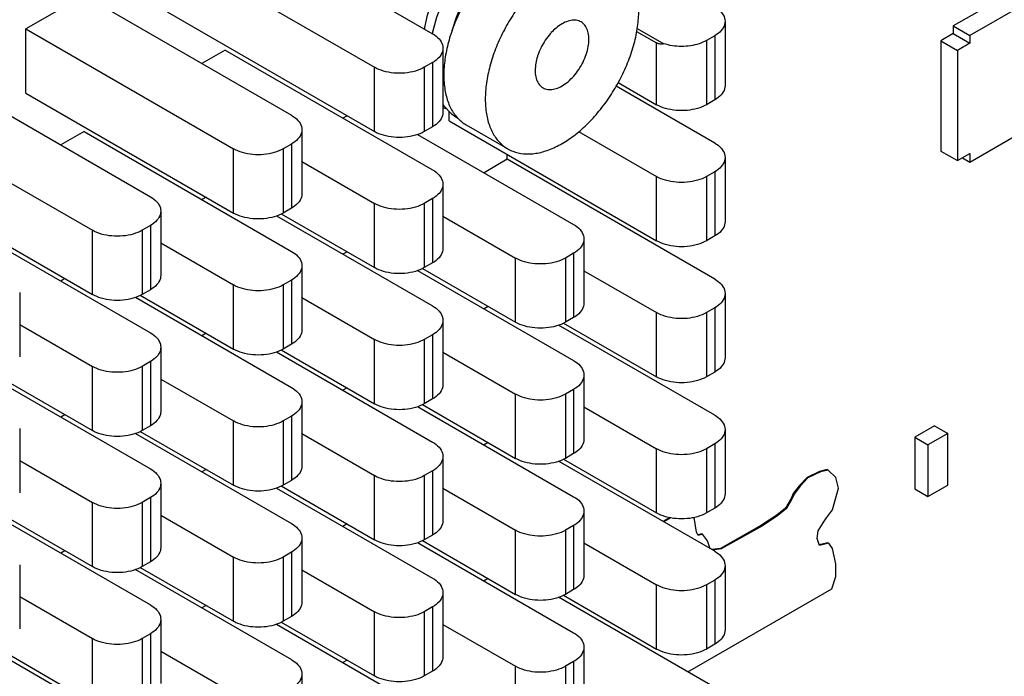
# Model space of a CAD drawing. Header units: inches. Extents: x 0 to 34, y 0 to 22.
# Tile 51 of 59: x 25.405 to 26.244, y 16.202 to 16.761. Entities that reach past the tile are written whole.
import ezdxf

# ---------------------------------------------------------------- set-up
doc = ezdxf.new("R2010")
doc.units = ezdxf.units.IN
doc.header["$LTSCALE"] = 1.87
doc.header["$MEASUREMENT"] = 0
doc.layers.get('0').update_dxf_attribs({"linetype": 'CONTINUOUS'})

msp = doc.modelspace()

# ---------------------------------------------------------------- linework, layer by layer
at = {"color": 7, "linetype": 'CONTINUOUS'}
for p, q in [((25.57972, 16.85119), (25.7565, 16.74912)), ((25.53022, 16.82261), (25.707, 16.72055)), ((25.45951, 16.78179), (25.41001, 16.75321)), ((25.45951, 16.78179), (25.63629, 16.67972)), ((26.24922, 16.78407), (26.2002, 16.75576)), ((26.26336, 16.7759), (26.21434, 16.7476)), ((25.53022, 16.76791), (25.707, 16.66584)), ((26.0057, 16.75975), (26.0057, 16.70505)), ((26.2002, 16.75576), (26.2002, 16.74935)), ((26.2002, 16.75576), (26.21434, 16.7476)), ((25.41001, 16.6985), (25.41001, 16.75321)), ((25.41001, 16.75321), (25.58679, 16.65114)), ((25.75651, 16.75048), (25.75631, 16.74923)), ((25.93038, 16.75115), (25.94742, 16.74132)), ((25.93092, 16.75376), (25.95355, 16.74069)), ((25.99691, 16.7475), (25.98984, 16.74342)), ((25.99691, 16.7475), (25.99691, 16.6928)), ((26.2002, 16.74935), (26.18959, 16.7431)), ((26.2002, 16.74935), (26.21435, 16.74119)), ((26.21434, 16.7476), (26.21435, 16.74119)), ((25.94742, 16.68872), (25.94742, 16.74132)), ((25.98984, 16.74342), (25.98984, 16.68872)), ((26.18959, 16.7431), (26.18959, 16.6492)), ((26.18959, 16.7431), (26.20373, 16.73494)), ((26.21435, 16.74119), (26.20373, 16.73494)), ((25.57972, 16.73525), (25.55991, 16.72382)), ((25.57972, 16.73525), (25.7565, 16.63319)), ((25.76528, 16.73688), (25.76528, 16.68217)), ((26.20373, 16.73494), (26.20373, 16.64104)), ((25.7565, 16.72463), (25.74943, 16.72055)), ((25.7565, 16.72463), (25.7565, 16.66992)), ((25.707, 16.66584), (25.707, 16.72055)), ((25.74943, 16.72055), (25.74943, 16.66584)), ((25.3393, 16.71238), (25.51608, 16.61031)), ((25.91465, 16.70764), (25.94742, 16.68872)), ((25.41001, 16.6985), (25.58679, 16.59644)), ((25.99691, 16.65606), (25.91288, 16.70458)), ((25.76528, 16.68901), (25.7661, 16.68774)), ((25.99691, 16.6928), (25.98984, 16.68872)), ((25.28981, 16.6838), (25.46658, 16.58173)), ((25.76528, 16.68618), (25.76855, 16.68521)), ((25.77064, 16.67485), (25.77064, 16.68306)), ((25.68365, 16.67932), (25.68012, 16.67729)), ((25.77064, 16.67485), (25.94742, 16.57278)), ((25.7852, 16.67148), (25.82055, 16.65106)), ((25.45951, 16.66585), (25.4397, 16.65441)), ((25.45951, 16.66585), (25.63629, 16.56378)), ((25.64508, 16.66747), (25.64508, 16.61277)), ((25.74371, 16.66344), (25.8767, 16.58665)), ((25.7565, 16.66992), (25.74943, 16.66584)), ((25.88097, 16.66584), (25.94742, 16.62748)), ((26.21434, 16.63981), (26.26336, 16.66812)), ((25.63629, 16.65522), (25.62922, 16.65114)), ((25.63629, 16.65522), (25.63629, 16.60052)), ((25.58679, 16.59644), (25.58679, 16.65114)), ((25.62922, 16.65114), (25.62922, 16.59644)), ((26.18959, 16.6492), (26.20373, 16.64104)), ((26.20373, 16.64104), (26.21434, 16.64716)), ((26.21434, 16.64716), (26.21434, 16.63981)), ((25.64508, 16.64036), (25.707, 16.60461)), ((25.82014, 16.64219), (25.80033, 16.63075)), ((25.82014, 16.64219), (25.82014, 16.64627)), ((25.99691, 16.54012), (25.82014, 16.64219)), ((26.0057, 16.64381), (26.0057, 16.58911)), ((26.20797, 16.64349), (26.21434, 16.63981)), ((25.99691, 16.63156), (25.98984, 16.62748)), ((25.99691, 16.63156), (25.99691, 16.57686)), ((25.28981, 16.6291), (25.46658, 16.52703)), ((25.94742, 16.57278), (25.94742, 16.62748)), ((25.98984, 16.62748), (25.98984, 16.57278)), ((25.76528, 16.62094), (25.76528, 16.56623)), ((25.56344, 16.60992), (25.55991, 16.60788)), ((25.707, 16.5499), (25.707, 16.60461)), ((25.7565, 16.60869), (25.74943, 16.60461)), ((25.74943, 16.60461), (25.74943, 16.5499)), ((25.7565, 16.60869), (25.7565, 16.55399)), ((25.3393, 16.59644), (25.51608, 16.49437)), ((25.52487, 16.59806), (25.52487, 16.54336)), ((25.63629, 16.60052), (25.62922, 16.59644)), ((25.6235, 16.59404), (25.7565, 16.51725)), ((25.62759, 16.59575), (25.707, 16.5499)), ((25.76528, 16.59383), (25.82721, 16.55807)), ((25.46658, 16.52703), (25.46658, 16.58173)), ((25.51608, 16.58581), (25.50901, 16.58173)), ((25.50901, 16.58173), (25.50901, 16.52703)), ((25.51608, 16.58581), (25.51608, 16.53111)), ((25.52487, 16.57095), (25.58679, 16.5352)), ((25.88549, 16.57441), (25.88549, 16.5197)), ((25.99691, 16.57686), (25.98984, 16.57278)), ((25.68365, 16.56338), (25.68012, 16.56135)), ((25.7565, 16.55399), (25.74943, 16.5499)), ((25.82721, 16.50337), (25.82721, 16.55807)), ((25.8767, 16.56216), (25.86963, 16.55807)), ((25.86963, 16.55807), (25.86963, 16.50337)), ((25.8767, 16.56216), (25.8767, 16.50745)), ((25.64508, 16.55153), (25.64508, 16.49683)), ((25.74371, 16.54751), (25.8767, 16.47071)), ((25.7478, 16.54922), (25.82721, 16.50337)), ((25.88549, 16.5473), (25.94742, 16.51154)), ((25.44323, 16.54051), (25.4397, 16.53847)), ((25.63629, 16.53928), (25.62922, 16.5352)), ((25.63629, 16.53928), (25.63629, 16.48458)), ((25.51608, 16.53111), (25.50901, 16.52703)), ((25.58679, 16.4805), (25.58679, 16.5352)), ((25.62922, 16.5352), (25.62922, 16.4805)), ((25.40466, 16.52866), (25.40466, 16.47395)), ((25.50329, 16.52463), (25.63629, 16.44784)), ((25.50738, 16.52635), (25.58679, 16.4805)), ((25.64508, 16.52442), (25.707, 16.48867)), ((26.0057, 16.52787), (26.0057, 16.47317)), ((25.80386, 16.51685), (25.80033, 16.51481)), ((25.99691, 16.51563), (25.98984, 16.51154)), ((25.99691, 16.51563), (25.99691, 16.46092)), ((25.76528, 16.505), (25.76528, 16.4503)), ((25.8767, 16.50745), (25.86963, 16.50337)), ((25.94742, 16.45684), (25.94742, 16.51154)), ((25.98984, 16.51154), (25.98984, 16.45684)), ((25.40466, 16.50155), (25.46658, 16.46579)), ((25.99691, 16.42418), (25.86392, 16.50097)), ((25.86801, 16.50269), (25.94742, 16.45684)), ((25.56344, 16.49398), (25.55991, 16.49194)), ((25.707, 16.43396), (25.707, 16.48867)), ((25.7565, 16.49275), (25.74943, 16.48867)), ((25.74943, 16.48867), (25.74943, 16.43396)), ((25.7565, 16.49275), (25.7565, 16.43805)), ((25.52487, 16.48212), (25.52487, 16.42742)), ((25.62759, 16.47981), (25.707, 16.43396)), ((25.63629, 16.48458), (25.62922, 16.4805)), ((25.6235, 16.4781), (25.7565, 16.40131)), ((25.76528, 16.47789), (25.82721, 16.44214)), ((25.46658, 16.41109), (25.46658, 16.46579)), ((25.51608, 16.46988), (25.50901, 16.46579)), ((25.50901, 16.46579), (25.50901, 16.41109)), ((25.51608, 16.46988), (25.51608, 16.41517)), ((25.38308, 16.45522), (25.51608, 16.37843)), ((25.38717, 16.45694), (25.46658, 16.41109)), ((25.52487, 16.45502), (25.58679, 16.41926)), ((25.88549, 16.45847), (25.88549, 16.40376)), ((25.99691, 16.46092), (25.98984, 16.45684)), ((25.68365, 16.44745), (25.68012, 16.44541)), ((25.8767, 16.44622), (25.86963, 16.44214)), ((25.8767, 16.44622), (25.8767, 16.39151)), ((25.7565, 16.43805), (25.74943, 16.43396)), ((25.82721, 16.38743), (25.82721, 16.44214)), ((25.86963, 16.44214), (25.86963, 16.38743)), ((25.64508, 16.43559), (25.64508, 16.38089)), ((25.74371, 16.43157), (25.8767, 16.35478)), ((25.7478, 16.43328), (25.82721, 16.38743)), ((25.88549, 16.43136), (25.94742, 16.3956)), ((25.44323, 16.42457), (25.4397, 16.42253)), ((25.63629, 16.42334), (25.62922, 16.41926)), ((25.63629, 16.42334), (25.63629, 16.36864)), ((25.40466, 16.41272), (25.40466, 16.35801)), ((25.51608, 16.41517), (25.50901, 16.41109)), ((25.58679, 16.36456), (25.58679, 16.41926)), ((25.62922, 16.41926), (25.62922, 16.36456)), ((26.0057, 16.41193), (26.0057, 16.35723)), ((26.18426, 16.41526), (26.16729, 16.40546)), ((26.18426, 16.41526), (26.19557, 16.40873)), ((25.50329, 16.40869), (25.63629, 16.3319)), ((25.50738, 16.41041), (25.58679, 16.36456)), ((25.64508, 16.40848), (25.707, 16.37273)), ((26.16729, 16.40546), (26.16729, 16.36137)), ((26.16729, 16.40546), (26.1786, 16.39893)), ((26.19557, 16.40873), (26.1786, 16.39893)), ((26.19557, 16.36464), (26.19557, 16.40873)), ((25.80386, 16.40091), (25.80033, 16.39888)), ((25.94742, 16.3409), (25.94742, 16.3956)), ((25.99691, 16.39969), (25.98984, 16.3956)), ((25.98984, 16.3956), (25.98984, 16.3409)), ((25.99691, 16.39969), (25.99691, 16.34498)), ((26.1786, 16.39893), (26.1786, 16.35484)), ((25.76528, 16.38906), (25.76528, 16.33436)), ((25.86801, 16.38675), (25.94742, 16.3409)), ((25.8767, 16.39151), (25.86963, 16.38743)), ((25.40466, 16.38561), (25.46658, 16.34985)), ((25.56344, 16.37804), (25.55991, 16.376)), ((25.99691, 16.30824), (25.86392, 16.38503)), ((26.09284, 16.3779), (26.0863, 16.37628)), ((26.09284, 16.3779), (26.09355, 16.37749)), ((25.707, 16.31803), (25.707, 16.37273)), ((25.7565, 16.37681), (25.74943, 16.37273)), ((25.74943, 16.37273), (25.74943, 16.31803)), ((25.7565, 16.37681), (25.7565, 16.32211)), ((26.07555, 16.37115), (26.06901, 16.36414)), ((26.07626, 16.37074), (26.06972, 16.36373)), ((26.0863, 16.37628), (26.07555, 16.37115)), ((26.07555, 16.37115), (26.07626, 16.37074)), ((26.08701, 16.37587), (26.07626, 16.37074)), ((26.0863, 16.37628), (26.08701, 16.37587)), ((26.09355, 16.37749), (26.08701, 16.37587)), ((26.10009, 16.37101), (26.09355, 16.37749)), ((26.10242, 16.36211), (26.10009, 16.37101)), ((25.52487, 16.36619), (25.52487, 16.31148)), ((25.6235, 16.36216), (25.7565, 16.28537)), ((25.62759, 16.36388), (25.707, 16.31803)), ((25.63629, 16.36864), (25.62922, 16.36456)), ((25.76528, 16.36195), (25.82721, 16.3262)), ((26.06901, 16.36414), (26.06387, 16.3574)), ((26.06972, 16.36373), (26.06458, 16.35699)), ((26.06901, 16.36414), (26.06972, 16.36373)), ((26.09728, 16.3435), (26.10242, 16.36211)), ((26.16729, 16.36137), (26.1786, 16.35484)), ((26.1786, 16.35484), (26.19557, 16.36464)), ((25.51608, 16.35394), (25.50901, 16.34985)), ((25.51608, 16.35394), (25.51608, 16.29923)), ((26.06201, 16.35308), (26.05733, 16.34499)), ((26.06271, 16.35267), (26.05804, 16.34458)), ((26.06387, 16.3574), (26.06201, 16.35308)), ((26.06201, 16.35308), (26.06271, 16.35267)), ((26.06458, 16.35699), (26.06271, 16.35267)), ((26.06387, 16.3574), (26.06458, 16.35699)), ((25.46658, 16.29515), (25.46658, 16.34985)), ((25.50901, 16.34985), (25.50901, 16.29515)), ((25.99691, 16.34498), (25.98984, 16.3409)), ((26.05733, 16.34499), (26.04986, 16.33905)), ((26.05804, 16.34458), (26.05057, 16.33865)), ((26.05733, 16.34499), (26.05804, 16.34458)), ((25.38308, 16.33928), (25.51608, 16.26249)), ((25.38717, 16.341), (25.46658, 16.29515)), ((25.52487, 16.33908), (25.58679, 16.30332)), ((25.88549, 16.34253), (25.88549, 16.28782)), ((25.95857, 16.33705), (25.9528, 16.33372)), ((25.95963, 16.33685), (25.9535, 16.33331)), ((25.97956, 16.33541), (25.97905, 16.33711)), ((26.04986, 16.33905), (26.03678, 16.33042)), ((26.05057, 16.33865), (26.03749, 16.33002)), ((26.04986, 16.33905), (26.05057, 16.33865)), ((26.08934, 16.33245), (26.09214, 16.33676)), ((26.09214, 16.33676), (26.09728, 16.3435)), ((25.68365, 16.33151), (25.68012, 16.32947)), ((25.8767, 16.33028), (25.86963, 16.3262)), ((25.8767, 16.33028), (25.8767, 16.27558)), ((25.98143, 16.32462), (25.97956, 16.33541)), ((26.03678, 16.33042), (26.00174, 16.31073)), ((26.03749, 16.33002), (26.00245, 16.31032)), ((26.03678, 16.33042), (26.03749, 16.33002)), ((26.08514, 16.3257), (26.08934, 16.33245)), ((25.64508, 16.31965), (25.64508, 16.26495)), ((25.7565, 16.32211), (25.74943, 16.31803)), ((25.82721, 16.27149), (25.82721, 16.3262)), ((25.86963, 16.3262), (25.86963, 16.27149)), ((25.98283, 16.32165), (25.98143, 16.32462)), ((25.98586, 16.32314), (25.98267, 16.32222)), ((25.98657, 16.32273), (25.98283, 16.32165)), ((25.98586, 16.32314), (25.98657, 16.32273)), ((25.99077, 16.31707), (25.98657, 16.32273)), ((26.0842, 16.31923), (26.08514, 16.3257)), ((26.08607, 16.3133), (26.0842, 16.31923)), ((25.74371, 16.31563), (25.8767, 16.23884)), ((25.7478, 16.31734), (25.82721, 16.27149)), ((25.88549, 16.31542), (25.94742, 16.27966)), ((25.99305, 16.31047), (25.99077, 16.31707)), ((26.00174, 16.31073), (25.99451, 16.30963)), ((26.00174, 16.31073), (26.00245, 16.31032)), ((26.09331, 16.31559), (26.08594, 16.31384)), ((26.09401, 16.31518), (26.08607, 16.3133)), ((26.09331, 16.31559), (26.09401, 16.31518)), ((26.09728, 16.3106), (26.09401, 16.31518)), ((25.44323, 16.30863), (25.4397, 16.30659)), ((25.58679, 16.24862), (25.58679, 16.30332)), ((25.63629, 16.30741), (25.62922, 16.30332)), ((25.62922, 16.30332), (25.62922, 16.24862)), ((25.63629, 16.30741), (25.63629, 16.2527)), ((26.00245, 16.31032), (25.99521, 16.30922)), ((26.10009, 16.29765), (26.09728, 16.3106)), ((25.40466, 16.29678), (25.40466, 16.24208)), ((25.50738, 16.29447), (25.58679, 16.24862)), ((25.51608, 16.29923), (25.50901, 16.29515)), ((26.0057, 16.296), (26.0057, 16.24129)), ((26.10009, 16.28687), (26.10009, 16.29765)), ((25.50329, 16.29275), (25.63629, 16.21596)), ((25.64508, 16.29254), (25.707, 16.25679)), ((26.09682, 16.27635), (26.10009, 16.28687)), ((25.80386, 16.28498), (25.80033, 16.28294)), ((25.94742, 16.22496), (25.94742, 16.27966)), ((25.99691, 16.28375), (25.98984, 16.27966)), ((25.98984, 16.27966), (25.98984, 16.22496)), ((25.99691, 16.28375), (25.99691, 16.22904)), ((25.40466, 16.26967), (25.46658, 16.23392)), ((25.76528, 16.27312), (25.76528, 16.21842)), ((25.99691, 16.19231), (25.86392, 16.2691)), ((25.86801, 16.27081), (25.94742, 16.22496)), ((25.8767, 16.27558), (25.86963, 16.27149)), ((25.97409, 16.20548), (26.09682, 16.27635)), ((25.56344, 16.2621), (25.55991, 16.26006)), ((25.7565, 16.26087), (25.74943, 16.25679)), ((25.7565, 16.26087), (25.7565, 16.20617)), ((25.63629, 16.2527), (25.62922, 16.24862)), ((25.707, 16.20209), (25.707, 16.25679)), ((25.74943, 16.25679), (25.74943, 16.20209)), ((25.52487, 16.25025), (25.52487, 16.19554)), ((25.6235, 16.24622), (25.7565, 16.16943)), ((25.62759, 16.24794), (25.707, 16.20209)), ((25.76528, 16.24601), (25.82721, 16.21026)), ((25.51608, 16.238), (25.50901, 16.23392)), ((25.51608, 16.238), (25.51608, 16.18329)), ((25.46658, 16.17921), (25.46658, 16.23392)), ((25.50901, 16.23392), (25.50901, 16.17921)), ((25.99691, 16.22904), (25.98984, 16.22496)), ((25.38308, 16.22335), (25.51608, 16.14656)), ((25.38717, 16.22506), (25.46658, 16.17921)), ((25.52487, 16.22314), (25.58679, 16.18738)), ((25.88549, 16.22659), (25.88549, 16.17189)), ((25.68365, 16.21557), (25.68012, 16.21353)), ((25.82721, 16.15555), (25.82721, 16.21026)), ((25.8767, 16.21434), (25.86963, 16.21026)), ((25.86963, 16.21026), (25.86963, 16.15555)), ((25.8767, 16.21434), (25.8767, 16.15964)), ((25.64508, 16.20371), (25.64508, 16.14901)), ((25.7565, 16.20617), (25.74943, 16.20209))]:
    msp.add_line(p, q, dxfattribs=at)
for points in [[(25.74985, 16.75296), (25.75, 16.75435), (25.75221, 16.76492), (25.75554, 16.77566), (25.7599, 16.78629), (25.76518, 16.79658), (25.77124, 16.80625), (25.7779, 16.81509), (25.78499, 16.82287), (25.79229, 16.82944), (25.79957, 16.83465), (25.80662, 16.83843), (25.8133, 16.84078), (25.81945, 16.8417), (25.82315, 16.84136)], [(25.85841, 16.84109), (25.85277, 16.84365), (25.8451, 16.84529), (25.83677, 16.84518), (25.82801, 16.84331), (25.81895, 16.83967), (25.80973, 16.83427), (25.80062, 16.82725), (25.79192, 16.81884), (25.78379, 16.80924), (25.77637, 16.79866), (25.76981, 16.78727), (25.76423, 16.7753), (25.75976, 16.76296), (25.75651, 16.75048)], [(25.77329, 16.75201), (25.77344, 16.75271), (25.77674, 16.76337), (25.78106, 16.77394), (25.7863, 16.78417), (25.7923, 16.79379), (25.79891, 16.80258), (25.80592, 16.81034), (25.81314, 16.8169), (25.82038, 16.82215), (25.82743, 16.826)], [(25.7661, 16.68774), (25.77231, 16.68133), (25.77801, 16.67736)]]:
    msp.add_lwpolyline(points, dxfattribs=at)
for points, knots in [([(25.83145, 16.82711), (25.82749, 16.82482), (25.81964, 16.81943), (25.8087, 16.80966), (25.79843, 16.79815), (25.78915, 16.78526), (25.78113, 16.77137), (25.77461, 16.75689), (25.76978, 16.74225), (25.76678, 16.72788), (25.76571, 16.7142), (25.76661, 16.70161), (25.76948, 16.69046), (25.77357, 16.68246), (25.7768, 16.67848), (25.77793, 16.67727)], [0, 0, 0, 0, 0.078359, 0.162394, 0.250787, 0.341913, 0.433967, 0.525092, 0.613483, 0.697515, 0.775871, 0.847693, 0.912783, 0.971819, 1, 1, 1, 1]), ([(25.86681, 16.80669), (25.86284, 16.8044), (25.855, 16.79902), (25.84405, 16.78924), (25.83379, 16.77774), (25.82451, 16.76485), (25.81649, 16.75095), (25.80996, 16.73647), (25.80513, 16.72183), (25.80214, 16.70746), (25.80107, 16.69379), (25.80197, 16.6812), (25.80484, 16.67004), (25.80964, 16.66066), (25.81526, 16.65453), (25.81921, 16.65184), (25.82055, 16.65106)], [0, 0, 0, 0, 0.074408, 0.154205, 0.238142, 0.324672, 0.412085, 0.498614, 0.582549, 0.662344, 0.736748, 0.804949, 0.866757, 0.922816, 0.974781, 1, 1, 1, 1]), ([(25.86681, 16.65564), (25.87077, 16.65793), (25.87861, 16.66332), (25.88956, 16.67309), (25.89982, 16.6846), (25.9091, 16.69749), (25.91712, 16.71138), (25.92365, 16.72586), (25.92848, 16.7405), (25.93147, 16.75487), (25.93254, 16.76855), (25.93164, 16.78114), (25.92877, 16.79229), (25.92397, 16.80168), (25.91835, 16.8078), (25.9144, 16.81049), (25.91306, 16.81127)], [0, 0, 0, 0, 0.074408, 0.154205, 0.238142, 0.324672, 0.412085, 0.498614, 0.582549, 0.662344, 0.736748, 0.804949, 0.866757, 0.922816, 0.974781, 1, 1, 1, 1]), ([(25.99691, 16.772), (25.99895, 16.77082), (26.00247, 16.7682), (26.00531, 16.76358), (26.00568, 16.76067), (26.00568, 16.75975)], [0, 0, 0, 0, 0.449686, 0.827087, 1, 1, 1, 1]), ([(25.86681, 16.75762), (25.865, 16.75658), (25.86176, 16.75424), (25.85889, 16.75148), (25.85761, 16.75009)], [0, 0, 0, 0, 0.523947, 1, 1, 1, 1]), ([(25.86681, 16.70472), (25.86861, 16.70576), (25.87215, 16.70831), (25.87694, 16.71306), (25.88124, 16.71868), (25.88484, 16.72491), (25.88756, 16.73145), (25.88927, 16.73797), (25.8899, 16.74417), (25.8894, 16.74977), (25.88775, 16.75452), (25.88496, 16.75817), (25.88111, 16.76039), (25.87655, 16.76098), (25.87162, 16.76003), (25.86842, 16.75855), (25.86681, 16.75762)], [0, 0, 0, 0, 0.076575, 0.159771, 0.247255, 0.33622, 0.423703, 0.506896, 0.583468, 0.651944, 0.712204, 0.766048, 0.81741, 0.871257, 0.93152, 1, 1, 1, 1]), ([(26.00568, 16.75975), (26.00568, 16.75884), (26.00531, 16.75592), (26.00247, 16.75131), (25.99895, 16.74868), (25.99691, 16.7475)], [0, 0, 0, 0, 0.172913, 0.550314, 1, 1, 1, 1]), ([(25.7565, 16.74912), (25.75853, 16.74795), (25.76205, 16.74532), (25.76489, 16.74071), (25.76527, 16.73779), (25.76527, 16.73688)], [0, 0, 0, 0, 0.449686, 0.827087, 1, 1, 1, 1]), ([(25.85761, 16.75009), (25.85736, 16.74981), (25.85552, 16.74777), (25.85237, 16.74365), (25.84877, 16.73742), (25.84678, 16.73264), (25.84593, 16.73003), (25.84582, 16.72967)], [0, 0, 0, 0, 0.046785, 0.34728, 0.652859, 0.953349, 1, 1, 1, 1]), ([(25.95355, 16.74069), (25.95255, 16.74038), (25.9504, 16.7401), (25.94833, 16.74079), (25.94742, 16.74132)], [0, 0, 0, 0, 0.499429, 1, 1, 1, 1]), ([(25.98984, 16.74342), (25.98787, 16.74228), (25.98345, 16.74039), (25.97625, 16.73872), (25.96856, 16.73815), (25.96088, 16.73873), (25.95591, 16.7399), (25.95355, 16.74069)], [0, 0, 0, 0, 0.183208, 0.382851, 0.591803, 0.800662, 1, 1, 1, 1]), ([(25.76527, 16.73688), (25.76527, 16.73596), (25.76489, 16.73305), (25.76205, 16.72843), (25.75853, 16.7258), (25.7565, 16.72463)], [0, 0, 0, 0, 0.172913, 0.550314, 1, 1, 1, 1]), ([(25.84582, 16.72967), (25.84526, 16.72787), (25.8443, 16.724), (25.84371, 16.71817), (25.84421, 16.71257), (25.84586, 16.70782), (25.84865, 16.70417), (25.8525, 16.70195), (25.85706, 16.70135), (25.86199, 16.7023), (25.86519, 16.70379), (25.86681, 16.70472)], [0, 0, 0, 0, 0.123707, 0.259782, 0.381472, 0.488559, 0.584245, 0.675521, 0.771211, 0.878304, 1, 1, 1, 1]), ([(25.74943, 16.72055), (25.74705, 16.71917), (25.74163, 16.71699), (25.73283, 16.7154), (25.72359, 16.7154), (25.71479, 16.71699), (25.70938, 16.71917), (25.707, 16.72055)], [0, 0, 0, 0, 0.187064, 0.393389, 0.606611, 0.812936, 1, 1, 1, 1]), ([(26.00568, 16.70505), (26.00568, 16.70413), (26.00531, 16.70122), (26.00247, 16.6966), (25.99895, 16.69397), (25.99691, 16.6928)], [0, 0, 0, 0, 0.172913, 0.550314, 1, 1, 1, 1]), ([(25.98984, 16.68872), (25.98746, 16.68734), (25.98205, 16.68517), (25.97325, 16.68357), (25.96401, 16.68357), (25.95521, 16.68517), (25.94979, 16.68734), (25.94742, 16.68872)], [0, 0, 0, 0, 0.187064, 0.393389, 0.606611, 0.812936, 1, 1, 1, 1]), ([(25.76527, 16.68217), (25.76527, 16.68126), (25.76489, 16.67834), (25.76205, 16.67373), (25.75853, 16.6711), (25.7565, 16.66992)], [0, 0, 0, 0, 0.172913, 0.550314, 1, 1, 1, 1]), ([(25.63629, 16.67972), (25.63832, 16.67854), (25.64184, 16.67591), (25.64468, 16.6713), (25.64506, 16.66839), (25.64506, 16.66747)], [0, 0, 0, 0, 0.449686, 0.827087, 1, 1, 1, 1]), ([(25.77793, 16.67727), (25.77899, 16.67614), (25.78127, 16.67401), (25.78385, 16.67226), (25.7852, 16.67148)], [0, 0, 0, 0, 0.499858, 1, 1, 1, 1]), ([(25.64506, 16.66747), (25.64506, 16.66655), (25.64468, 16.66364), (25.64184, 16.65902), (25.63832, 16.6564), (25.63629, 16.65522)], [0, 0, 0, 0, 0.172913, 0.550314, 1, 1, 1, 1]), ([(25.74943, 16.66584), (25.74705, 16.66447), (25.74163, 16.66229), (25.73283, 16.6607), (25.72359, 16.6607), (25.71479, 16.66229), (25.70938, 16.66447), (25.707, 16.66584)], [0, 0, 0, 0, 0.187064, 0.393389, 0.606611, 0.812936, 1, 1, 1, 1]), ([(25.82055, 16.65106), (25.8219, 16.65029), (25.82621, 16.64821), (25.83432, 16.64641), (25.84486, 16.64694), (25.85595, 16.65004), (25.86317, 16.65355), (25.86681, 16.65564)], [0, 0, 0, 0, 0.095891, 0.293264, 0.506191, 0.740953, 1, 1, 1, 1]), ([(25.99691, 16.65606), (25.99895, 16.65489), (26.00247, 16.65226), (26.00531, 16.64764), (26.00568, 16.64473), (26.00568, 16.64381)], [0, 0, 0, 0, 0.449686, 0.827087, 1, 1, 1, 1]), ([(25.62922, 16.65114), (25.62684, 16.64977), (25.62143, 16.64759), (25.61262, 16.64599), (25.60339, 16.64599), (25.59458, 16.64759), (25.58917, 16.64977), (25.58679, 16.65114)], [0, 0, 0, 0, 0.187064, 0.393389, 0.606611, 0.812936, 1, 1, 1, 1]), ([(26.00568, 16.64381), (26.00568, 16.6429), (26.00531, 16.63998), (26.00247, 16.63537), (25.99895, 16.63274), (25.99691, 16.63156)], [0, 0, 0, 0, 0.172913, 0.550314, 1, 1, 1, 1]), ([(25.7565, 16.63319), (25.75853, 16.63201), (25.76205, 16.62938), (25.76489, 16.62477), (25.76527, 16.62185), (25.76527, 16.62094)], [0, 0, 0, 0, 0.449686, 0.827087, 1, 1, 1, 1]), ([(25.98984, 16.62748), (25.98746, 16.62611), (25.98205, 16.62393), (25.97325, 16.62234), (25.96401, 16.62234), (25.95521, 16.62393), (25.94979, 16.62611), (25.94742, 16.62748)], [0, 0, 0, 0, 0.187064, 0.393389, 0.606611, 0.812936, 1, 1, 1, 1]), ([(25.64506, 16.61277), (25.64506, 16.61185), (25.64468, 16.60894), (25.64184, 16.60432), (25.63832, 16.60169), (25.63629, 16.60052)], [0, 0, 0, 0, 0.172913, 0.550314, 1, 1, 1, 1]), ([(25.76527, 16.62094), (25.76527, 16.62002), (25.76489, 16.61711), (25.76205, 16.61249), (25.75853, 16.60986), (25.7565, 16.60869)], [0, 0, 0, 0, 0.172913, 0.550314, 1, 1, 1, 1]), ([(25.51608, 16.61031), (25.51811, 16.60914), (25.52164, 16.60651), (25.52448, 16.60189), (25.52485, 16.59898), (25.52485, 16.59806)], [0, 0, 0, 0, 0.449686, 0.827087, 1, 1, 1, 1]), ([(25.74943, 16.60461), (25.74705, 16.60323), (25.74163, 16.60106), (25.73283, 16.59946), (25.72359, 16.59946), (25.71479, 16.60106), (25.70938, 16.60323), (25.707, 16.60461)], [0, 0, 0, 0, 0.187064, 0.393389, 0.606611, 0.812936, 1, 1, 1, 1]), ([(25.52485, 16.59806), (25.52485, 16.59715), (25.52448, 16.59423), (25.52164, 16.58962), (25.51811, 16.58699), (25.51608, 16.58581)], [0, 0, 0, 0, 0.172913, 0.550314, 1, 1, 1, 1]), ([(25.62922, 16.59644), (25.62684, 16.59506), (25.62143, 16.59288), (25.61262, 16.59129), (25.60339, 16.59129), (25.59458, 16.59288), (25.58917, 16.59506), (25.58679, 16.59644)], [0, 0, 0, 0, 0.187064, 0.393389, 0.606611, 0.812936, 1, 1, 1, 1]), ([(26.00568, 16.58911), (26.00568, 16.58819), (26.00531, 16.58528), (26.00247, 16.58066), (25.99895, 16.57803), (25.99691, 16.57686)], [0, 0, 0, 0, 0.172913, 0.550314, 1, 1, 1, 1]), ([(25.50901, 16.58173), (25.50663, 16.58036), (25.50122, 16.57818), (25.49241, 16.57659), (25.48318, 16.57659), (25.47437, 16.57818), (25.46896, 16.58036), (25.46658, 16.58173)], [0, 0, 0, 0, 0.187064, 0.393389, 0.606611, 0.812936, 1, 1, 1, 1]), ([(25.8767, 16.58665), (25.87874, 16.58548), (25.88226, 16.58285), (25.8851, 16.57823), (25.88547, 16.57532), (25.88547, 16.57441)], [0, 0, 0, 0, 0.449686, 0.827087, 1, 1, 1, 1]), ([(25.88547, 16.57441), (25.88547, 16.57349), (25.8851, 16.57058), (25.88226, 16.56596), (25.87874, 16.56333), (25.8767, 16.56216)], [0, 0, 0, 0, 0.172913, 0.550314, 1, 1, 1, 1]), ([(25.98984, 16.57278), (25.98746, 16.57141), (25.98205, 16.56923), (25.97325, 16.56763), (25.96401, 16.56763), (25.95521, 16.56923), (25.94979, 16.57141), (25.94742, 16.57278)], [0, 0, 0, 0, 0.187064, 0.393389, 0.606611, 0.812936, 1, 1, 1, 1]), ([(25.63629, 16.56378), (25.63832, 16.5626), (25.64184, 16.55998), (25.64468, 16.55536), (25.64506, 16.55245), (25.64506, 16.55153)], [0, 0, 0, 0, 0.449686, 0.827087, 1, 1, 1, 1]), ([(25.76527, 16.56623), (25.76527, 16.56532), (25.76489, 16.5624), (25.76205, 16.55779), (25.75853, 16.55516), (25.7565, 16.55399)], [0, 0, 0, 0, 0.172913, 0.550314, 1, 1, 1, 1]), ([(25.86963, 16.55807), (25.86726, 16.5567), (25.86184, 16.55452), (25.85304, 16.55293), (25.8438, 16.55293), (25.835, 16.55452), (25.82958, 16.5567), (25.82721, 16.55807)], [0, 0, 0, 0, 0.187064, 0.393389, 0.606611, 0.812936, 1, 1, 1, 1]), ([(25.64506, 16.55153), (25.64506, 16.55062), (25.64468, 16.5477), (25.64184, 16.54309), (25.63832, 16.54046), (25.63629, 16.53928)], [0, 0, 0, 0, 0.172913, 0.550314, 1, 1, 1, 1]), ([(25.74943, 16.5499), (25.74705, 16.54853), (25.74163, 16.54635), (25.73283, 16.54476), (25.72359, 16.54476), (25.71479, 16.54635), (25.70938, 16.54853), (25.707, 16.5499)], [0, 0, 0, 0, 0.187064, 0.393389, 0.606611, 0.812936, 1, 1, 1, 1]), ([(25.52485, 16.54336), (25.52485, 16.54244), (25.52448, 16.53953), (25.52164, 16.53491), (25.51811, 16.53229), (25.51608, 16.53111)], [0, 0, 0, 0, 0.172913, 0.550314, 1, 1, 1, 1]), ([(25.99691, 16.54012), (25.99895, 16.53895), (26.00247, 16.53632), (26.00531, 16.5317), (26.00568, 16.52879), (26.00568, 16.52787)], [0, 0, 0, 0, 0.449686, 0.827087, 1, 1, 1, 1]), ([(25.62922, 16.5352), (25.62684, 16.53383), (25.62143, 16.53165), (25.61262, 16.53006), (25.60339, 16.53006), (25.59458, 16.53165), (25.58917, 16.53383), (25.58679, 16.5352)], [0, 0, 0, 0, 0.187064, 0.393389, 0.606611, 0.812936, 1, 1, 1, 1]), ([(25.50901, 16.52703), (25.50663, 16.52566), (25.50122, 16.52348), (25.49241, 16.52188), (25.48318, 16.52188), (25.47437, 16.52348), (25.46896, 16.52566), (25.46658, 16.52703)], [0, 0, 0, 0, 0.187064, 0.393389, 0.606611, 0.812936, 1, 1, 1, 1]), ([(26.00568, 16.52787), (26.00568, 16.52696), (26.00531, 16.52404), (26.00247, 16.51943), (25.99895, 16.5168), (25.99691, 16.51563)], [0, 0, 0, 0, 0.172913, 0.550314, 1, 1, 1, 1]), ([(25.7565, 16.51725), (25.75853, 16.51607), (25.76205, 16.51344), (25.76489, 16.50883), (25.76527, 16.50591), (25.76527, 16.505)], [0, 0, 0, 0, 0.449686, 0.827087, 1, 1, 1, 1]), ([(25.88547, 16.5197), (25.88547, 16.51879), (25.8851, 16.51587), (25.88226, 16.51126), (25.87874, 16.50863), (25.8767, 16.50745)], [0, 0, 0, 0, 0.172913, 0.550314, 1, 1, 1, 1]), ([(25.76527, 16.505), (25.76527, 16.50408), (25.76489, 16.50117), (25.76205, 16.49655), (25.75853, 16.49393), (25.7565, 16.49275)], [0, 0, 0, 0, 0.172913, 0.550314, 1, 1, 1, 1]), ([(25.98984, 16.51154), (25.98746, 16.51017), (25.98205, 16.50799), (25.97325, 16.5064), (25.96401, 16.5064), (25.95521, 16.50799), (25.94979, 16.51017), (25.94742, 16.51154)], [0, 0, 0, 0, 0.187064, 0.393389, 0.606611, 0.812936, 1, 1, 1, 1]), ([(25.64506, 16.49683), (25.64506, 16.49591), (25.64468, 16.493), (25.64184, 16.48838), (25.63832, 16.48575), (25.63629, 16.48458)], [0, 0, 0, 0, 0.172913, 0.550314, 1, 1, 1, 1]), ([(25.86963, 16.50337), (25.86726, 16.502), (25.86184, 16.49982), (25.85304, 16.49823), (25.8438, 16.49823), (25.835, 16.49982), (25.82958, 16.502), (25.82721, 16.50337)], [0, 0, 0, 0, 0.187064, 0.393389, 0.606611, 0.812936, 1, 1, 1, 1]), ([(25.51608, 16.49437), (25.51811, 16.4932), (25.52164, 16.49057), (25.52448, 16.48595), (25.52485, 16.48304), (25.52485, 16.48212)], [0, 0, 0, 0, 0.449686, 0.827087, 1, 1, 1, 1]), ([(25.74943, 16.48867), (25.74705, 16.4873), (25.74163, 16.48512), (25.73283, 16.48352), (25.72359, 16.48352), (25.71479, 16.48512), (25.70938, 16.4873), (25.707, 16.48867)], [0, 0, 0, 0, 0.187064, 0.393389, 0.606611, 0.812936, 1, 1, 1, 1]), ([(25.52485, 16.48212), (25.52485, 16.48121), (25.52448, 16.47829), (25.52164, 16.47368), (25.51811, 16.47105), (25.51608, 16.46988)], [0, 0, 0, 0, 0.172913, 0.550314, 1, 1, 1, 1]), ([(25.62922, 16.4805), (25.62684, 16.47912), (25.62143, 16.47695), (25.61262, 16.47535), (25.60339, 16.47535), (25.59458, 16.47695), (25.58917, 16.47912), (25.58679, 16.4805)], [0, 0, 0, 0, 0.187064, 0.393389, 0.606611, 0.812936, 1, 1, 1, 1]), ([(25.8767, 16.47071), (25.87874, 16.46954), (25.88226, 16.46691), (25.8851, 16.4623), (25.88547, 16.45938), (25.88547, 16.45847)], [0, 0, 0, 0, 0.449686, 0.827087, 1, 1, 1, 1]), ([(26.00568, 16.47317), (26.00568, 16.47225), (26.00531, 16.46934), (26.00247, 16.46472), (25.99895, 16.4621), (25.99691, 16.46092)], [0, 0, 0, 0, 0.172913, 0.550314, 1, 1, 1, 1]), ([(25.50901, 16.46579), (25.50663, 16.46442), (25.50122, 16.46224), (25.49241, 16.46065), (25.48318, 16.46065), (25.47437, 16.46224), (25.46896, 16.46442), (25.46658, 16.46579)], [0, 0, 0, 0, 0.187064, 0.393389, 0.606611, 0.812936, 1, 1, 1, 1]), ([(25.88547, 16.45847), (25.88547, 16.45755), (25.8851, 16.45464), (25.88226, 16.45002), (25.87874, 16.44739), (25.8767, 16.44622)], [0, 0, 0, 0, 0.172913, 0.550314, 1, 1, 1, 1]), ([(25.98984, 16.45684), (25.98746, 16.45547), (25.98205, 16.45329), (25.97325, 16.45169), (25.96401, 16.45169), (25.95521, 16.45329), (25.94979, 16.45547), (25.94742, 16.45684)], [0, 0, 0, 0, 0.187064, 0.393389, 0.606611, 0.812936, 1, 1, 1, 1]), ([(25.63629, 16.44784), (25.63832, 16.44667), (25.64184, 16.44404), (25.64468, 16.43942), (25.64506, 16.43651), (25.64506, 16.43559)], [0, 0, 0, 0, 0.449686, 0.827087, 1, 1, 1, 1]), ([(25.76527, 16.4503), (25.76527, 16.44938), (25.76489, 16.44647), (25.76205, 16.44185), (25.75853, 16.43922), (25.7565, 16.43805)], [0, 0, 0, 0, 0.172913, 0.550314, 1, 1, 1, 1]), ([(25.86963, 16.44214), (25.86726, 16.44076), (25.86184, 16.43858), (25.85304, 16.43699), (25.8438, 16.43699), (25.835, 16.43858), (25.82958, 16.44076), (25.82721, 16.44214)], [0, 0, 0, 0, 0.187064, 0.393389, 0.606611, 0.812936, 1, 1, 1, 1]), ([(25.64506, 16.43559), (25.64506, 16.43468), (25.64468, 16.43176), (25.64184, 16.42715), (25.63832, 16.42452), (25.63629, 16.42334)], [0, 0, 0, 0, 0.172913, 0.550314, 1, 1, 1, 1]), ([(25.74943, 16.43396), (25.74705, 16.43259), (25.74163, 16.43041), (25.73283, 16.42882), (25.72359, 16.42882), (25.71479, 16.43041), (25.70938, 16.43259), (25.707, 16.43396)], [0, 0, 0, 0, 0.187064, 0.393389, 0.606611, 0.812936, 1, 1, 1, 1]), ([(25.52485, 16.42742), (25.52485, 16.42651), (25.52448, 16.42359), (25.52164, 16.41898), (25.51811, 16.41635), (25.51608, 16.41517)], [0, 0, 0, 0, 0.172913, 0.550314, 1, 1, 1, 1]), ([(25.99691, 16.42418), (25.99895, 16.42301), (26.00247, 16.42038), (26.00531, 16.41576), (26.00568, 16.41285), (26.00568, 16.41193)], [0, 0, 0, 0, 0.449686, 0.827087, 1, 1, 1, 1]), ([(25.62922, 16.41926), (25.62684, 16.41789), (25.62143, 16.41571), (25.61262, 16.41412), (25.60339, 16.41412), (25.59458, 16.41571), (25.58917, 16.41789), (25.58679, 16.41926)], [0, 0, 0, 0, 0.187064, 0.393389, 0.606611, 0.812936, 1, 1, 1, 1]), ([(26.00568, 16.41193), (26.00568, 16.41102), (26.00531, 16.40811), (26.00247, 16.40349), (25.99895, 16.40086), (25.99691, 16.39969)], [0, 0, 0, 0, 0.172913, 0.550314, 1, 1, 1, 1]), ([(25.50901, 16.41109), (25.50663, 16.40972), (25.50122, 16.40754), (25.49241, 16.40594), (25.48318, 16.40594), (25.47437, 16.40754), (25.46896, 16.40972), (25.46658, 16.41109)], [0, 0, 0, 0, 0.187064, 0.393389, 0.606611, 0.812936, 1, 1, 1, 1]), ([(25.88547, 16.40376), (25.88547, 16.40285), (25.8851, 16.39993), (25.88226, 16.39532), (25.87874, 16.39269), (25.8767, 16.39151)], [0, 0, 0, 0, 0.172913, 0.550314, 1, 1, 1, 1]), ([(25.7565, 16.40131), (25.75853, 16.40013), (25.76205, 16.39751), (25.76489, 16.39289), (25.76527, 16.38998), (25.76527, 16.38906)], [0, 0, 0, 0, 0.449686, 0.827087, 1, 1, 1, 1]), ([(25.98984, 16.3956), (25.98746, 16.39423), (25.98205, 16.39205), (25.97325, 16.39046), (25.96401, 16.39046), (25.95521, 16.39205), (25.94979, 16.39423), (25.94742, 16.3956)], [0, 0, 0, 0, 0.187064, 0.393389, 0.606611, 0.812936, 1, 1, 1, 1]), ([(25.76527, 16.38906), (25.76527, 16.38814), (25.76489, 16.38523), (25.76205, 16.38061), (25.75853, 16.37799), (25.7565, 16.37681)], [0, 0, 0, 0, 0.172913, 0.550314, 1, 1, 1, 1]), ([(25.86963, 16.38743), (25.86726, 16.38606), (25.86184, 16.38388), (25.85304, 16.38229), (25.8438, 16.38229), (25.835, 16.38388), (25.82958, 16.38606), (25.82721, 16.38743)], [0, 0, 0, 0, 0.187064, 0.393389, 0.606611, 0.812936, 1, 1, 1, 1]), ([(25.51608, 16.37843), (25.51811, 16.37726), (25.52164, 16.37463), (25.52448, 16.37001), (25.52485, 16.3671), (25.52485, 16.36619)], [0, 0, 0, 0, 0.449686, 0.827087, 1, 1, 1, 1]), ([(25.64506, 16.38089), (25.64506, 16.37997), (25.64468, 16.37706), (25.64184, 16.37244), (25.63832, 16.36981), (25.63629, 16.36864)], [0, 0, 0, 0, 0.172913, 0.550314, 1, 1, 1, 1]), ([(25.74943, 16.37273), (25.74705, 16.37136), (25.74163, 16.36918), (25.73283, 16.36758), (25.72359, 16.36758), (25.71479, 16.36918), (25.70938, 16.37136), (25.707, 16.37273)], [0, 0, 0, 0, 0.187064, 0.393389, 0.606611, 0.812936, 1, 1, 1, 1]), ([(25.52485, 16.36619), (25.52485, 16.36527), (25.52448, 16.36236), (25.52164, 16.35774), (25.51811, 16.35511), (25.51608, 16.35394)], [0, 0, 0, 0, 0.172913, 0.550314, 1, 1, 1, 1]), ([(25.62922, 16.36456), (25.62684, 16.36319), (25.62143, 16.36101), (25.61262, 16.35941), (25.60339, 16.35941), (25.59458, 16.36101), (25.58917, 16.36319), (25.58679, 16.36456)], [0, 0, 0, 0, 0.187064, 0.393389, 0.606611, 0.812936, 1, 1, 1, 1]), ([(25.8767, 16.35478), (25.87874, 16.3536), (25.88226, 16.35097), (25.8851, 16.34636), (25.88547, 16.34344), (25.88547, 16.34253)], [0, 0, 0, 0, 0.449686, 0.827087, 1, 1, 1, 1]), ([(26.00568, 16.35723), (26.00568, 16.35632), (26.00531, 16.3534), (26.00247, 16.34879), (25.99895, 16.34616), (25.99691, 16.34498)], [0, 0, 0, 0, 0.172913, 0.550314, 1, 1, 1, 1]), ([(25.50901, 16.34985), (25.50663, 16.34848), (25.50122, 16.3463), (25.49241, 16.34471), (25.48318, 16.34471), (25.47437, 16.3463), (25.46896, 16.34848), (25.46658, 16.34985)], [0, 0, 0, 0, 0.187064, 0.393389, 0.606611, 0.812936, 1, 1, 1, 1]), ([(25.88547, 16.34253), (25.88547, 16.34161), (25.8851, 16.3387), (25.88226, 16.33408), (25.87874, 16.33145), (25.8767, 16.33028)], [0, 0, 0, 0, 0.172913, 0.550314, 1, 1, 1, 1]), ([(25.98984, 16.3409), (25.98746, 16.33953), (25.98205, 16.33735), (25.97325, 16.33576), (25.96401, 16.33576), (25.95521, 16.33735), (25.94979, 16.33953), (25.94742, 16.3409)], [0, 0, 0, 0, 0.187064, 0.393389, 0.606611, 0.812936, 1, 1, 1, 1]), ([(25.63629, 16.3319), (25.63832, 16.33073), (25.64184, 16.3281), (25.64468, 16.32348), (25.64506, 16.32057), (25.64506, 16.31965)], [0, 0, 0, 0, 0.449686, 0.827087, 1, 1, 1, 1]), ([(25.76527, 16.33436), (25.76527, 16.33344), (25.76489, 16.33053), (25.76205, 16.32591), (25.75853, 16.32328), (25.7565, 16.32211)], [0, 0, 0, 0, 0.172913, 0.550314, 1, 1, 1, 1]), ([(25.64506, 16.31965), (25.64506, 16.31874), (25.64468, 16.31582), (25.64184, 16.31121), (25.63832, 16.30858), (25.63629, 16.30741)], [0, 0, 0, 0, 0.172913, 0.550314, 1, 1, 1, 1]), ([(25.86963, 16.3262), (25.86726, 16.32482), (25.86184, 16.32265), (25.85304, 16.32105), (25.8438, 16.32105), (25.835, 16.32265), (25.82958, 16.32482), (25.82721, 16.3262)], [0, 0, 0, 0, 0.187064, 0.393389, 0.606611, 0.812936, 1, 1, 1, 1]), ([(25.52485, 16.31148), (25.52485, 16.31057), (25.52448, 16.30765), (25.52164, 16.30304), (25.51811, 16.30041), (25.51608, 16.29923)], [0, 0, 0, 0, 0.172913, 0.550314, 1, 1, 1, 1]), ([(25.74943, 16.31803), (25.74705, 16.31665), (25.74163, 16.31447), (25.73283, 16.31288), (25.72359, 16.31288), (25.71479, 16.31447), (25.70938, 16.31665), (25.707, 16.31803)], [0, 0, 0, 0, 0.187064, 0.393389, 0.606611, 0.812936, 1, 1, 1, 1]), ([(25.62922, 16.30332), (25.62684, 16.30195), (25.62143, 16.29977), (25.61262, 16.29818), (25.60339, 16.29818), (25.59458, 16.29977), (25.58917, 16.30195), (25.58679, 16.30332)], [0, 0, 0, 0, 0.187064, 0.393389, 0.606611, 0.812936, 1, 1, 1, 1]), ([(25.99691, 16.30824), (25.99895, 16.30707), (26.00247, 16.30444), (26.00531, 16.29983), (26.00568, 16.29691), (26.00568, 16.296)], [0, 0, 0, 0, 0.449686, 0.827087, 1, 1, 1, 1]), ([(25.50901, 16.29515), (25.50663, 16.29378), (25.50122, 16.2916), (25.49241, 16.29001), (25.48318, 16.29001), (25.47437, 16.2916), (25.46896, 16.29378), (25.46658, 16.29515)], [0, 0, 0, 0, 0.187064, 0.393389, 0.606611, 0.812936, 1, 1, 1, 1]), ([(26.00568, 16.296), (26.00568, 16.29508), (26.00531, 16.29217), (26.00247, 16.28755), (25.99895, 16.28492), (25.99691, 16.28375)], [0, 0, 0, 0, 0.172913, 0.550314, 1, 1, 1, 1]), ([(25.88547, 16.28782), (25.88547, 16.28691), (25.8851, 16.284), (25.88226, 16.27938), (25.87874, 16.27675), (25.8767, 16.27558)], [0, 0, 0, 0, 0.172913, 0.550314, 1, 1, 1, 1]), ([(25.7565, 16.28537), (25.75853, 16.28419), (25.76205, 16.28157), (25.76489, 16.27695), (25.76527, 16.27404), (25.76527, 16.27312)], [0, 0, 0, 0, 0.449686, 0.827087, 1, 1, 1, 1]), ([(25.98984, 16.27966), (25.98746, 16.27829), (25.98205, 16.27611), (25.97325, 16.27452), (25.96401, 16.27452), (25.95521, 16.27611), (25.94979, 16.27829), (25.94742, 16.27966)], [0, 0, 0, 0, 0.187064, 0.393389, 0.606611, 0.812936, 1, 1, 1, 1]), ([(25.76527, 16.27312), (25.76527, 16.27221), (25.76489, 16.26929), (25.76205, 16.26468), (25.75853, 16.26205), (25.7565, 16.26087)], [0, 0, 0, 0, 0.172913, 0.550314, 1, 1, 1, 1]), ([(25.86963, 16.27149), (25.86726, 16.27012), (25.86184, 16.26794), (25.85304, 16.26635), (25.8438, 16.26635), (25.835, 16.26794), (25.82958, 16.27012), (25.82721, 16.27149)], [0, 0, 0, 0, 0.187064, 0.393389, 0.606611, 0.812936, 1, 1, 1, 1]), ([(25.51608, 16.26249), (25.51811, 16.26132), (25.52164, 16.25869), (25.52448, 16.25408), (25.52485, 16.25116), (25.52485, 16.25025)], [0, 0, 0, 0, 0.449686, 0.827087, 1, 1, 1, 1]), ([(25.64506, 16.26495), (25.64506, 16.26403), (25.64468, 16.26112), (25.64184, 16.2565), (25.63832, 16.25388), (25.63629, 16.2527)], [0, 0, 0, 0, 0.172913, 0.550314, 1, 1, 1, 1]), ([(25.74943, 16.25679), (25.74705, 16.25542), (25.74163, 16.25324), (25.73283, 16.25165), (25.72359, 16.25165), (25.71479, 16.25324), (25.70938, 16.25542), (25.707, 16.25679)], [0, 0, 0, 0, 0.187064, 0.393389, 0.606611, 0.812936, 1, 1, 1, 1]), ([(25.52485, 16.25025), (25.52485, 16.24933), (25.52448, 16.24642), (25.52164, 16.2418), (25.51811, 16.23917), (25.51608, 16.238)], [0, 0, 0, 0, 0.172913, 0.550314, 1, 1, 1, 1]), ([(25.62922, 16.24862), (25.62684, 16.24725), (25.62143, 16.24507), (25.61262, 16.24347), (25.60339, 16.24347), (25.59458, 16.24507), (25.58917, 16.24725), (25.58679, 16.24862)], [0, 0, 0, 0, 0.187064, 0.393389, 0.606611, 0.812936, 1, 1, 1, 1]), ([(25.8767, 16.23884), (25.87874, 16.23766), (25.88226, 16.23503), (25.8851, 16.23042), (25.88547, 16.2275), (25.88547, 16.22659)], [0, 0, 0, 0, 0.449686, 0.827087, 1, 1, 1, 1]), ([(26.00568, 16.24129), (26.00568, 16.24038), (26.00531, 16.23746), (26.00247, 16.23285), (25.99895, 16.23022), (25.99691, 16.22904)], [0, 0, 0, 0, 0.172913, 0.550314, 1, 1, 1, 1]), ([(25.50901, 16.23392), (25.50663, 16.23254), (25.50122, 16.23036), (25.49241, 16.22877), (25.48318, 16.22877), (25.47437, 16.23036), (25.46896, 16.23254), (25.46658, 16.23392)], [0, 0, 0, 0, 0.187064, 0.393389, 0.606611, 0.812936, 1, 1, 1, 1]), ([(25.76527, 16.21842), (25.76527, 16.2175), (25.76489, 16.21459), (25.76205, 16.20997), (25.75853, 16.20734), (25.7565, 16.20617)], [0, 0, 0, 0, 0.172913, 0.550314, 1, 1, 1, 1]), ([(25.88547, 16.22659), (25.88547, 16.22567), (25.8851, 16.22276), (25.88226, 16.21814), (25.87874, 16.21552), (25.8767, 16.21434)], [0, 0, 0, 0, 0.172913, 0.550314, 1, 1, 1, 1]), ([(25.98984, 16.22496), (25.98746, 16.22359), (25.98205, 16.22141), (25.97325, 16.21982), (25.96401, 16.21982), (25.95521, 16.22141), (25.94979, 16.22359), (25.94742, 16.22496)], [0, 0, 0, 0, 0.187064, 0.393389, 0.606611, 0.812936, 1, 1, 1, 1]), ([(25.63629, 16.21596), (25.63832, 16.21479), (25.64184, 16.21216), (25.64468, 16.20754), (25.64506, 16.20463), (25.64506, 16.20371)], [0, 0, 0, 0, 0.449686, 0.827087, 1, 1, 1, 1]), ([(25.86963, 16.21026), (25.86726, 16.20889), (25.86184, 16.20671), (25.85304, 16.20511), (25.8438, 16.20511), (25.835, 16.20671), (25.82958, 16.20889), (25.82721, 16.21026)], [0, 0, 0, 0, 0.187064, 0.393389, 0.606611, 0.812936, 1, 1, 1, 1]), ([(25.64506, 16.20371), (25.64506, 16.2028), (25.64468, 16.19989), (25.64184, 16.19527), (25.63832, 16.19264), (25.63629, 16.19147)], [0, 0, 0, 0, 0.172913, 0.550314, 1, 1, 1, 1]), ([(25.74943, 16.20209), (25.74705, 16.20071), (25.74163, 16.19854), (25.73283, 16.19694), (25.72359, 16.19694), (25.71479, 16.19854), (25.70938, 16.20071), (25.707, 16.20209)], [0, 0, 0, 0, 0.187064, 0.393389, 0.606611, 0.812936, 1, 1, 1, 1])]:
    msp.add_open_spline(points, degree=3, knots=knots, dxfattribs=at)

doc.saveas('drawing.dxf')
